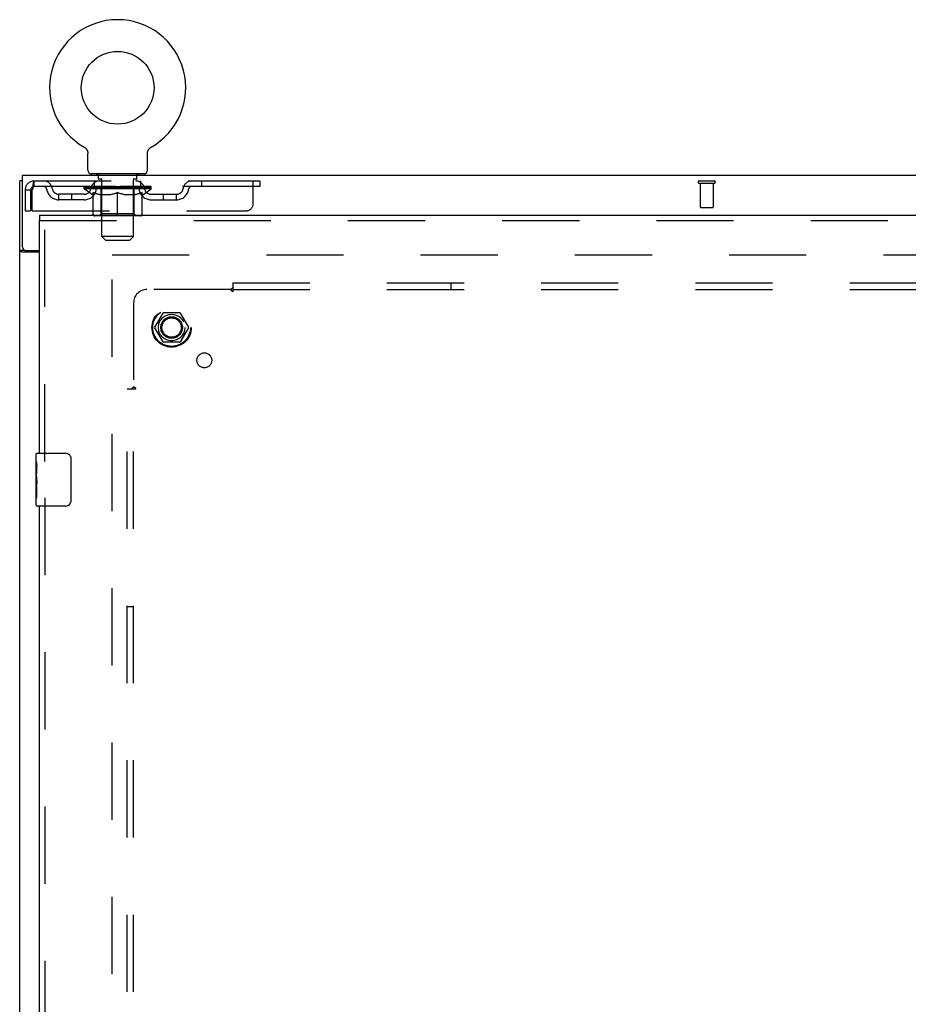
# Model space of a CAD drawing. Header units: inches. Extents: x 0 to 265, y 0 to 172.
# Tile 24 of 39: x 50 to 66, y 113 to 131. Entities that reach past the tile are written whole.
import ezdxf

# ---------------------------------------------------------------- set-up
doc = ezdxf.new("R2010")
doc.units = ezdxf.units.IN
doc.header["$LTSCALE"] = 14.592486
doc.header["$MEASUREMENT"] = 0
doc.linetypes.add('HIDDEN', pattern=[0.2, 0.1, -0.1])
doc.layers.get('0').update_dxf_attribs({"linetype": 'CONTINUOUS'})
for name, color, linetype in [('DEFAULT_2', 8, 'HIDDEN'), ('LEFTHAND_DOOR_ASSEMBLY', 7, 'CONTINUOUS'), ('SUBPANEL', 7, 'CONTINUOUS')]:
    doc.layers.add(name, color=color, linetype=linetype)

msp = doc.modelspace()

# ---------------------------------------------------------------- linework, layer by layer
at = {"color": 7, "linetype": 'Continuous'}
for p, q in [((50.737, 128.968), (50.737, 128.968)), ((50.737, 128.968), (50.741, 128.966)), ((50.738, 128.968), (50.74, 128.967)), ((50.741, 128.966), (50.746, 128.963)), ((50.746, 128.963), (50.75, 128.96)), ((50.75, 128.96), (50.754, 128.957)), ((50.754, 128.957), (50.758, 128.954)), ((50.758, 128.954), (50.762, 128.951)), ((50.761, 128.951), (50.765, 128.947)), ((50.765, 128.947), (50.769, 128.944)), ((50.769, 128.944), (50.772, 128.94)), ((50.772, 128.94), (50.776, 128.936)), ((50.776, 128.936), (50.779, 128.932)), ((50.779, 128.932), (50.782, 128.928)), ((50.782, 128.928), (50.785, 128.924)), ((50.785, 128.924), (50.788, 128.92)), ((50.788, 128.92), (50.79, 128.915)), ((50.79, 128.915), (50.793, 128.911)), ((50.793, 128.911), (50.795, 128.906)), ((50.795, 128.907), (50.797, 128.902)), ((50.797, 128.902), (50.799, 128.897)), ((50.799, 128.897), (50.801, 128.892)), ((50.801, 128.892), (50.803, 128.888)), ((50.803, 128.888), (50.804, 128.883)), ((50.804, 128.883), (50.805, 128.878)), ((50.805, 128.878), (50.807, 128.873)), ((50.807, 128.873), (50.808, 128.868)), ((50.81, 128.529), (50.81, 128.843)), ((51.935, 128.858), (51.936, 128.863)), ((51.935, 128.853), (51.935, 128.858)), ((51.935, 128.848), (51.935, 128.853)), ((51.935, 128.848), (51.935, 128.853)), ((51.935, 128.843), (51.935, 128.848)), ((51.935, 128.529), (51.935, 128.843)), ((51.936, 128.863), (51.937, 128.868)), ((51.937, 128.868), (51.938, 128.873)), ((51.938, 128.873), (51.939, 128.878)), ((51.939, 128.878), (51.94, 128.883)), ((51.94, 128.883), (51.942, 128.888)), ((51.942, 128.888), (51.943, 128.892)), ((51.943, 128.892), (51.945, 128.897)), ((51.945, 128.897), (51.947, 128.902)), ((51.947, 128.902), (51.949, 128.907)), ((51.949, 128.906), (51.952, 128.911)), ((51.952, 128.911), (51.954, 128.915)), ((51.954, 128.915), (51.957, 128.92)), ((51.957, 128.92), (51.96, 128.924)), ((51.959, 128.924), (51.962, 128.928)), ((51.962, 128.928), (51.966, 128.932)), ((51.965, 128.932), (51.969, 128.936)), ((51.969, 128.936), (51.972, 128.94)), ((51.972, 128.94), (51.976, 128.944)), ((51.975, 128.944), (51.979, 128.947)), ((51.979, 128.947), (51.983, 128.951)), ((51.983, 128.951), (51.987, 128.954)), ((51.987, 128.954), (51.991, 128.957)), ((51.991, 128.957), (51.995, 128.96)), ((51.995, 128.96), (51.999, 128.963)), ((51.999, 128.963), (52.003, 128.966)), ((51.999, 128.963), (52, 128.964)), ((52.003, 128.966), (52.007, 128.968)), ((52.005, 128.967), (52.006, 128.968)), ((50.872, 128.46), (50.872, 128.43)), ((51.872, 128.46), (50.872, 128.46)), ((51.872, 128.46), (51.872, 128.43)), ((49.57, 128.326), (49.518, 128.326)), ((49.57, 127.073), (49.57, 128.43)), ((121.466, 128.43), (49.57, 128.43)), ((49.622, 127.013), (49.518, 127.013)), ((49.622, 127.014), (49.622, 127.013)), ((49.63, 127.013), (49.893, 127.013))]:
    msp.add_line(p, q, dxfattribs=at)
at = {"color": 3, "linetype": 'Continuous'}
for p, q in [((49.518, 56.534), (49.518, 128.326)), ((49.893, 126.982), (49.559, 126.982))]:
    msp.add_line(p, q, dxfattribs=at)
at = {"color": 7, "linetype": 'Continuous'}
for points in [[(50.808, 128.868), (50.808, 128.863), (50.809, 128.858)], [(50.808, 128.863), (50.809, 128.858), (50.809, 128.853), (50.81, 128.848), (50.81, 128.843)], [(49.63, 127.001), (49.629, 127.002), (49.628, 127.003), (49.628, 127.003), (49.627, 127.004), (49.626, 127.005), (49.626, 127.006), (49.625, 127.006), (49.624, 127.007), (49.624, 127.007), (49.624, 127.008), (49.623, 127.008), (49.623, 127.009), (49.623, 127.01), (49.623, 127.01), (49.623, 127.011), (49.622, 127.011), (49.622, 127.011), (49.622, 127.012), (49.622, 127.012), (49.622, 127.013)], [(49.64, 126.982), (49.641, 126.983), (49.641, 126.983), (49.641, 126.984), (49.641, 126.984), (49.641, 126.985), (49.641, 126.985), (49.641, 126.986), (49.641, 126.986), (49.641, 126.987), (49.641, 126.987), (49.641, 126.988), (49.641, 126.988), (49.641, 126.989), (49.64, 126.989), (49.64, 126.99), (49.64, 126.99), (49.64, 126.991), (49.64, 126.991), (49.639, 126.992), (49.639, 126.992), (49.639, 126.993), (49.638, 126.993), (49.638, 126.994), (49.637, 126.995), (49.637, 126.995), (49.636, 126.996), (49.636, 126.996), (49.635, 126.997), (49.634, 126.998), (49.633, 126.998), (49.632, 126.999), (49.63, 127.001)]]:
    msp.add_lwpolyline(points, dxfattribs=at)
at = {"color": 3, "linetype": 'Continuous'}
for points in [[(49.544, 126.992), (49.537, 126.995), (49.536, 126.996), (49.534, 126.996), (49.533, 126.997), (49.531, 126.998), (49.53, 126.999), (49.529, 126.999), (49.528, 127), (49.527, 127.001), (49.526, 127.001), (49.525, 127.002), (49.524, 127.003), (49.524, 127.003), (49.523, 127.004), (49.522, 127.004), (49.522, 127.005), (49.521, 127.005), (49.521, 127.006), (49.52, 127.006), (49.52, 127.007), (49.52, 127.008), (49.519, 127.008), (49.519, 127.008), (49.519, 127.009), (49.519, 127.009), (49.519, 127.01), (49.518, 127.01), (49.518, 127.011), (49.518, 127.011), (49.518, 127.012), (49.518, 127.012), (49.518, 127.013)], [(49.559, 126.982), (49.558, 126.983), (49.558, 126.983), (49.557, 126.984), (49.556, 126.984), (49.556, 126.985), (49.555, 126.985), (49.554, 126.986), (49.553, 126.987), (49.552, 126.987), (49.551, 126.988), (49.55, 126.989), (49.548, 126.989), (49.547, 126.99), (49.545, 126.991), (49.544, 126.992)]]:
    msp.add_lwpolyline(points, dxfattribs=at)
at = {"color": 7, "linetype": 'Continuous'}
msp.add_circle((51.372, 130.088), 0.688, dxfattribs=at)
for centre, radius, start, end in [((51.372, 130.088), 1.288, 299.5053, 240.4947), ((50.879, 128.529), 0.069, 180, 265), ((51.866, 128.529), 0.069, 275, 360), ((49.63, 127.073), 0.06, 180, 270)]:
    msp.add_arc(centre, radius, start, end, dxfattribs=at)
at = {"layer": 'DEFAULT_2', "color": 8, "linetype": 'HIDDEN'}
for p, q in [((50.737, 128.968), (50.737, 128.968)), ((50.744, 128.964), (50.746, 128.963)), ((52.007, 128.968), (52.007, 128.968)), ((50.969, 128.46), (50.969, 128.43)), ((51.775, 128.46), (51.775, 128.43)), ((49.789, 128.326), (49.789, 128.222)), ((49.789, 128.326), (54.06, 128.326)), ((50.935, 128.222), (50.935, 128.326)), ((51.007, 128.37), (51.007, 128.45)), ((51.077, 128.36), (51.017, 128.36)), ((51.072, 127.279), (51.072, 128.35)), ((51.727, 128.36), (51.667, 128.36)), ((51.672, 127.279), (51.672, 128.35)), ((51.737, 128.37), (51.737, 128.45)), ((51.81, 128.222), (51.81, 128.326)), ((52.96, 128.326), (52.96, 128.222)), ((53.935, 127.889), (53.935, 128.326)), ((54.06, 128.326), (54.06, 128.222)), ((62.376, 128.326), (62.66, 128.326)), ((62.376, 128.283), (62.66, 128.283)), ((62.394, 128.283), (62.394, 127.836)), ((62.642, 128.283), (62.642, 127.836)), ((49.622, 128.159), (49.622, 127.764)), ((49.622, 128.159), (49.726, 128.159)), ((49.726, 128.159), (49.726, 127.764)), ((49.756, 127.764), (49.756, 128.159)), ((54.06, 128.222), (49.789, 128.222)), ((50.739, 128.175), (50.739, 128.222)), ((50.898, 128.064), (50.739, 128.175)), ((52.005, 128.175), (50.739, 128.175)), ((50.749, 128.216), (50.749, 128.222)), ((50.757, 128.212), (50.757, 128.216)), ((50.757, 128.212), (51.987, 128.212)), ((50.766, 128.212), (50.766, 128.216)), ((50.767, 128.212), (50.767, 128.216)), ((50.777, 128.216), (50.777, 128.222)), ((50.793, 128.212), (50.793, 128.216)), ((50.795, 128.212), (50.795, 128.216)), ((50.824, 128.216), (50.824, 128.222)), ((50.838, 128.212), (50.838, 128.216)), ((50.841, 128.212), (50.841, 128.216)), ((51.045, 128.215), (50.844, 128.215)), ((50.887, 128.216), (50.887, 128.222)), ((50.888, 128.212), (50.888, 128.215)), ((50.889, 128.212), (50.889, 128.215)), ((50.892, 128.212), (50.892, 128.215)), ((50.899, 128.212), (50.899, 128.216)), ((50.899, 128.212), (50.899, 128.215)), ((50.903, 128.212), (50.903, 128.216)), ((50.906, 128.212), (50.906, 128.216)), ((50.909, 127.701), (50.909, 128.107)), ((50.91, 128.212), (50.91, 128.215)), ((50.925, 128.212), (50.925, 128.215)), ((50.943, 128.212), (50.943, 128.218)), ((50.943, 128.212), (50.943, 128.215)), ((50.964, 128.212), (50.964, 128.215)), ((50.965, 128.216), (50.965, 128.222)), ((50.975, 128.212), (50.975, 128.216)), ((50.979, 128.212), (50.979, 128.216)), ((50.988, 128.212), (50.988, 128.215)), ((50.999, 128.212), (50.999, 128.219)), ((51.015, 128.212), (51.015, 128.215)), ((51.018, 128.212), (51.018, 128.215)), ((51.045, 128.212), (51.045, 128.215)), ((51.112, 128.215), (51.05, 128.215)), ((51.056, 128.216), (51.056, 128.222)), ((51.059, 127.704), (51.059, 128.172)), ((51.062, 128.212), (51.062, 128.216)), ((51.067, 128.212), (51.067, 128.216)), ((51.073, 128.212), (51.073, 128.221)), ((51.077, 128.212), (51.077, 128.215)), ((51.088, 128.212), (51.088, 128.215)), ((51.112, 128.212), (51.112, 128.215)), ((51.187, 128.215), (51.128, 128.215)), ((51.148, 128.212), (51.148, 128.215)), ((51.156, 128.216), (51.156, 128.222)), ((51.159, 128.212), (51.159, 128.216)), ((51.162, 128.212), (51.162, 128.222)), ((51.164, 128.212), (51.164, 128.216)), ((51.172, 128.212), (51.172, 128.216)), ((51.187, 128.212), (51.187, 128.215)), ((51.268, 128.215), (51.213, 128.215)), ((51.226, 128.212), (51.226, 128.215)), ((51.258, 128.215), (51.372, 128.222)), ((51.262, 128.216), (51.262, 128.222)), ((51.263, 128.222), (51.262, 128.222)), ((51.263, 128.216), (51.263, 128.222)), ((51.263, 128.212), (51.263, 128.216)), ((51.267, 128.212), (51.267, 128.216)), ((51.268, 128.212), (51.268, 128.216)), ((51.268, 128.212), (51.268, 128.215)), ((51.351, 128.215), (51.303, 128.215)), ((51.309, 128.212), (51.309, 128.215)), ((51.351, 128.212), (51.351, 128.215)), ((51.37, 128.216), (51.369, 128.216)), ((51.369, 128.212), (51.369, 128.216)), ((51.37, 128.212), (51.37, 128.216)), ((51.372, 128.216), (51.372, 128.222)), ((51.372, 127.664), (51.372, 128.108)), ((51.375, 128.212), (51.375, 128.216)), ((51.375, 128.212), (51.375, 128.216)), ((51.375, 128.216), (51.375, 128.216)), ((51.377, 128.215), (51.441, 128.215)), ((51.393, 128.212), (51.393, 128.215)), ((51.409, 128.215), (51.409, 128.22)), ((51.409, 128.22), (51.487, 128.215)), ((51.43, 128.215), (51.43, 128.219)), ((51.436, 128.212), (51.436, 128.215)), ((51.476, 128.212), (51.476, 128.216)), ((51.477, 128.212), (51.477, 128.215)), ((51.477, 128.215), (51.531, 128.215)), ((51.478, 128.212), (51.478, 128.216)), ((51.482, 128.216), (51.482, 128.222)), ((51.482, 128.216), (51.482, 128.222)), ((51.482, 128.222), (51.482, 128.222)), ((51.482, 128.212), (51.482, 128.216)), ((51.518, 128.212), (51.518, 128.215)), ((51.557, 128.212), (51.557, 128.215)), ((51.557, 128.215), (51.616, 128.215)), ((51.573, 128.212), (51.573, 128.216)), ((51.58, 128.212), (51.58, 128.216)), ((51.583, 128.212), (51.583, 128.222)), ((51.585, 128.212), (51.585, 128.216)), ((51.589, 128.216), (51.589, 128.222)), ((51.596, 128.212), (51.596, 128.215)), ((51.632, 128.212), (51.632, 128.215)), ((51.632, 128.215), (51.694, 128.215)), ((51.656, 128.212), (51.656, 128.215)), ((51.667, 128.212), (51.667, 128.215)), ((51.671, 128.212), (51.671, 128.221)), ((51.677, 128.212), (51.677, 128.216)), ((51.682, 128.212), (51.682, 128.216)), ((51.685, 127.704), (51.685, 128.172)), ((51.689, 128.216), (51.689, 128.222)), ((51.699, 128.212), (51.699, 128.215)), ((51.699, 128.215), (51.9, 128.215)), ((51.726, 128.212), (51.726, 128.215)), ((51.729, 128.212), (51.729, 128.215)), ((51.745, 128.212), (51.745, 128.219)), ((51.756, 128.212), (51.756, 128.215)), ((51.765, 128.212), (51.765, 128.216)), ((51.77, 128.212), (51.77, 128.216)), ((51.779, 128.216), (51.779, 128.222)), ((51.781, 128.212), (51.781, 128.215)), ((51.801, 128.212), (51.801, 128.218)), ((51.802, 128.212), (51.802, 128.215)), ((51.82, 128.212), (51.82, 128.215)), ((51.834, 128.212), (51.834, 128.215)), ((51.836, 127.701), (51.836, 128.107)), ((51.838, 128.212), (51.838, 128.216)), ((51.842, 128.212), (51.842, 128.216)), ((51.845, 128.212), (51.845, 128.216)), ((51.845, 128.212), (51.845, 128.215)), ((51.846, 128.064), (52.005, 128.175)), ((51.852, 128.212), (51.852, 128.215)), ((51.855, 128.212), (51.855, 128.215)), ((51.856, 128.212), (51.856, 128.215)), ((51.857, 128.216), (51.857, 128.222)), ((51.903, 128.212), (51.903, 128.216)), ((51.906, 128.212), (51.906, 128.216)), ((51.921, 128.216), (51.921, 128.222)), ((51.949, 128.212), (51.949, 128.216)), ((51.951, 128.212), (51.951, 128.216)), ((51.967, 128.216), (51.967, 128.222)), ((51.977, 128.212), (51.977, 128.216)), ((51.978, 128.212), (51.978, 128.216)), ((51.987, 128.212), (51.987, 128.216)), ((51.996, 128.216), (51.996, 128.222)), ((52.005, 128.175), (52.005, 128.222)), ((50.258, 127.971), (50.258, 128.075)), ((50.741, 128.075), (50.258, 128.075)), ((50.741, 127.971), (50.258, 127.971)), ((50.508, 127.971), (50.508, 128.075)), ((50.898, 128.064), (50.909, 128.064)), ((51.231, 128.064), (51.051, 128.064)), ((51.693, 128.064), (51.513, 128.064)), ((51.836, 128.064), (51.846, 128.064)), ((52.004, 128.075), (52.487, 128.075)), ((52.004, 127.971), (52.487, 127.971)), ((52.237, 127.971), (52.237, 128.075)), ((52.487, 127.971), (52.487, 128.075)), ((49.622, 127.764), (49.726, 127.764)), ((49.756, 127.764), (53.81, 127.764)), ((62.404, 127.826), (62.632, 127.826)), ((51.799, 127.664), (50.946, 127.664)), ((51.059, 127.704), (51.02, 127.664)), ((51.685, 127.704), (51.059, 127.704)), ((51.685, 127.704), (51.725, 127.664)), ((51.141, 127.21), (51.072, 127.279)), ((51.672, 127.279), (51.072, 127.279)), ((51.141, 127.21), (51.603, 127.21)), ((51.603, 127.21), (51.672, 127.279)), ((51.268, 57.878), (51.268, 126.982)), ((51.268, 126.93), (83.872, 126.93)), ((52.076, 125.56), (52.23, 125.828)), ((52.548, 125.833), (52.239, 125.833)), ((52.556, 125.828), (52.711, 125.56)), ((52.23, 125.283), (52.076, 125.55)), ((52.711, 125.55), (52.556, 125.283)), ((52.548, 125.278), (52.239, 125.278))]:
    msp.add_line(p, q, dxfattribs=at)
for points in [[(49.789, 128.326), (49.787, 128.325), (49.784, 128.322), (49.782, 128.317), (49.78, 128.31), (49.777, 128.301), (49.775, 128.29), (49.773, 128.277), (49.77, 128.263), (49.768, 128.248), (49.766, 128.232), (49.763, 128.214), (49.761, 128.196), (49.759, 128.178), (49.756, 128.159)], [(49.789, 128.222), (49.787, 128.222), (49.784, 128.221), (49.782, 128.219), (49.78, 128.216), (49.777, 128.213), (49.775, 128.208), (49.773, 128.204), (49.77, 128.198), (49.768, 128.193), (49.766, 128.187), (49.763, 128.18), (49.761, 128.173), (49.759, 128.166), (49.756, 128.159)], [(50.909, 128.107), (50.934, 128.097), (50.96, 128.088), (50.985, 128.081), (51.01, 128.074), (51.034, 128.068), (51.059, 128.064)], [(51.051, 128.064), (51.028, 128.069), (51.004, 128.074), (50.981, 128.081), (50.957, 128.088), (50.933, 128.097), (50.909, 128.106)], [(51.221, 128.064), (51.246, 128.069), (51.271, 128.074), (51.296, 128.081), (51.321, 128.089), (51.346, 128.098), (51.372, 128.108)], [(51.372, 128.106), (51.348, 128.097), (51.324, 128.088), (51.3, 128.081), (51.277, 128.074), (51.254, 128.069), (51.231, 128.064)], [(51.372, 128.108), (51.398, 128.098), (51.424, 128.089), (51.449, 128.081), (51.474, 128.074), (51.499, 128.068), (51.523, 128.064)], [(51.513, 128.064), (51.49, 128.069), (51.467, 128.074), (51.444, 128.081), (51.42, 128.088), (51.396, 128.097), (51.372, 128.106)], [(51.686, 128.064), (51.71, 128.068), (51.735, 128.074), (51.76, 128.081), (51.785, 128.089), (51.81, 128.097), (51.836, 128.107)], [(51.836, 128.106), (51.811, 128.097), (51.787, 128.088), (51.763, 128.081), (51.74, 128.074), (51.717, 128.069), (51.693, 128.064)]]:
    msp.add_lwpolyline(points, dxfattribs=at)
for radius in [0.372, 0.356, 0.204, 0.183]:
    msp.add_circle((52.393, 125.555), radius, dxfattribs=at)
for centre, radius, start, end in [((50.879, 128.529), 0.069, 265, 270), ((50.997, 128.45), 0.01, 0, 90), ((51.747, 128.45), 0.01, 90, 180), ((51.866, 128.529), 0.069, 270, 275), ((49.789, 128.159), 0.167, 90, 180), ((49.969, 128.159), 0.167, 8.0716, 90), ((51.03, 128.159), 0.167, 90, 171.9284), ((51.017, 128.37), 0.01, 180, 270), ((51.062, 128.35), 0.01, 0, 90), ((51.682, 128.35), 0.01, 90, 180), ((51.715, 128.159), 0.167, 8.0716, 90), ((51.727, 128.37), 0.01, 270, 360), ((52.776, 128.159), 0.167, 90, 171.9284), ((62.376, 128.305), 0.0215, 90, 270), ((62.66, 128.305), 0.0215, 270, 90), ((49.789, 128.159), 0.063, 90, 180), ((49.969, 128.16), 0.0625, 7.9863, 90), ((50.258, 128.2), 0.229, 187.9863, 270), ((50.258, 128.2), 0.125, 188.0716, 270), ((50.741, 128.2), 0.125, 270, 351.9284), ((50.741, 128.2), 0.229, 270, 352.0137), ((51.029, 128.16), 0.0625, 90, 172.0137), ((51.02, 128.172), 0.0398, 0, 90), ((51.725, 128.172), 0.0398, 90, 180), ((51.715, 128.16), 0.0625, 7.9863, 90), ((52.004, 128.2), 0.229, 187.9863, 270), ((52.004, 128.2), 0.125, 188.0716, 270), ((52.487, 128.2), 0.125, 270, 351.9284), ((52.487, 128.2), 0.229, 270, 352.0137), ((52.775, 128.16), 0.0625, 90, 172.0137), ((53.81, 127.889), 0.125, 270, 360), ((62.404, 127.836), 0.01, 180, 270), ((62.632, 127.836), 0.01, 270, 360), ((50.946, 127.701), 0.0371, 180, 270), ((51.799, 127.701), 0.0371, 270, 360), ((52.239, 125.823), 0.01, 90.0113, 149.988), ((52.548, 125.823), 0.01, 30.0108, 89.9876), ((52.084, 125.555), 0.01, 150.0117, 209.9873), ((52.702, 125.555), 0.01, 330.0117, 29.9873), ((52.239, 125.288), 0.01, 210.0108, 269.9876), ((52.548, 125.288), 0.01, 270.0113, 329.988)]:
    msp.add_arc(centre, radius, start, end, dxfattribs=at)
for centre, major_axis, ratio, start_param, end_param in [((51.372, 128.222), (0.633, 0.007), 0.05963, 2.96643, 3.140963), ((50.719, 128.21), (0.198, 0), 0.060556, 0.430652, 1.470503), ((51.372, 128.222), (0.633, 0), 0.060556, -3.141593, -2.96706), ((50.719, 128.204), (0.198, 0.002), 0.05963, 1.376596, 1.469874), ((51.372, 128.222), (0.633, 0.013), 0.05688, 2.791345, 2.965878), ((50.695, 128.21), (0.198, 0.002), 0.05963, 0.25549, 1.295341), ((50.763, 128.21), (0.198, -0.002), 0.05963, 0.605815, 1.645666), ((51.372, 128.222), (0.633, -0.007), 0.05963, -2.96643, -2.791898), ((50.763, 128.204), (0.198, 0), 0.060556, 1.551758, 1.645036), ((50.695, 128.204), (0.198, 0.004), 0.05688, 1.20151, 1.294789), ((50.764, 128.206), (0.164, 0.002), 0.05963, 1.065228, 1.614276), ((50.745, 128.206), (0.164, 0.003), 0.05688, 0.890143, 1.43919), ((50.803, 128.206), (0.164, 0), 0.060556, 1.240391, 1.789438), ((51.372, 128.222), (0.633, 0.019), 0.052395, 2.616403, 2.790936), ((50.691, 128.21), (0.198, 0.004), 0.05688, 0.080405, 1.120256), ((50.826, 128.21), (0.198, -0.004), 0.05688, 0.7809, 1.820751), ((51.372, 128.222), (0.633, -0.013), 0.05688, -2.791345, -2.616812), ((50.826, 128.204), (0.198, -0.002), 0.05963, 1.72692, 1.820198), ((50.691, 128.204), (0.198, 0.006), 0.052395, 1.026568, 1.119847), ((50.744, 128.206), (0.164, 0.005), 0.052395, 0.715201, 1.264248), ((50.858, 128.206), (0.164, -0.002), 0.05963, 1.415553, 1.9646), ((51.372, 128.222), (0.633, 0.025), 0.046319, 2.441654, 2.616187), ((50.905, 128.21), (0.198, -0.006), 0.052395, 0.955842, 1.995693), ((50.708, 128.21), (0.198, 0.006), 0.052395, -0.094537, 0.945314), ((51.372, 128.222), (0.633, -0.019), 0.052395, -2.616403, -2.44187), ((50.905, 128.204), (0.198, -0.004), 0.05688, 1.902006, 1.995284), ((50.708, 128.204), (0.198, 0.008), 0.046319, 0.851819, 0.945098), ((50.762, 128.206), (0.164, 0.006), 0.046319, 0.540452, 1.089499), ((50.929, 128.206), (0.164, -0.003), 0.05688, 1.590638, 2.139686), ((51.372, 128.222), (0.633, 0.029), 0.038841, 2.267123, 2.441656), ((50.999, 128.21), (0.198, -0.008), 0.046319, 1.130591, 2.170442), ((50.745, 128.21), (0.198, 0.008), 0.046319, -0.269286, 0.770565), ((51.372, 128.222), (0.633, -0.025), 0.046319, -2.441654, -2.267121), ((50.999, 128.204), (0.198, -0.006), 0.052395, 2.076947, 2.170226), ((50.745, 128.204), (0.198, 0.009), 0.038841, 0.677289, 0.770567), ((50.799, 128.206), (0.164, 0.008), 0.038841, 0.365921, 0.914969), ((51.014, 128.206), (0.164, -0.005), 0.052395, 1.76558, 2.314627), ((51.372, 128.222), (0.633, 0.033), 0.030195, 2.09281, 2.267343), ((51.103, 128.21), (0.198, -0.009), 0.038841, 1.305122, 2.344973), ((50.801, 128.21), (0.198, 0.009), 0.038841, -0.443817, 0.596034), ((51.372, 128.222), (0.633, -0.029), 0.038841, -2.267123, -2.092591), ((51.103, 128.204), (0.198, -0.008), 0.046319, 2.251696, 2.344975), ((50.801, 128.204), (0.198, 0.01), 0.030195, 0.502975, 0.596254), ((50.854, 128.206), (0.164, 0.009), 0.030195, 0.191608, 0.740655), ((51.109, 128.206), (0.164, -0.006), 0.046319, 1.940329, 2.489376), ((50.875, 128.21), (0.198, 0.01), 0.030195, -0.61813, 0.421721), ((51.372, 128.222), (0.633, 0.036), 0.020645, 1.918687, 2.09322), ((51.216, 128.21), (0.198, -0.01), 0.030195, 1.479435, 2.519286), ((51.372, 128.222), (0.633, -0.033), 0.030195, -2.09281, -1.918277), ((51.216, 128.204), (0.198, -0.009), 0.038841, 2.426227, 2.519505), ((50.875, 128.204), (0.198, 0.011), 0.020645, 0.328852, 0.422131), ((50.924, 128.206), (0.164, 0.009), 0.020645, 0.017485, 0.566532), ((51.213, 128.206), (0.164, -0.008), 0.038841, 2.11486, 2.663907), ((50.964, 128.21), (0.198, 0.011), 0.020645, -0.792253, 0.247598), ((51.372, 128.222), (0.633, 0.038), 0.010478, 1.744704, 1.919237), ((51.334, 128.21), (0.198, -0.011), 0.020645, 1.653558, 2.693409), ((51.372, 128.222), (0.633, -0.036), 0.020645, -1.918687, -1.744154), ((51.334, 128.204), (0.198, -0.01), 0.030195, 2.60054, 2.693819), ((50.964, 128.204), (0.198, 0.012), 0.010478, 0.154869, 0.248148), ((51.008, 128.206), (0.164, 0.01), 0.010478, 6.126688, 6.675735), ((51.321, 128.206), (0.164, -0.009), 0.030195, 2.289173, 2.83822), ((51.065, 128.21), (0.198, 0.012), 0.010478, -0.966236, -0.000846), ((51.453, 128.21), (0.198, -0.012), 0.010478, 1.827541, 2.867392), ((51.372, 128.222), (0.633, -0.038), 0.010478, -1.744704, -1.563007), ((51.453, 128.204), (0.198, -0.011), 0.020645, 2.774664, 2.867942), ((51.431, 128.206), (0.164, -0.009), 0.020645, 2.463296, 3.012344), ((51.291, 128.21), (0.198, 0.012), 0.010478, 0.274201, 1.314052), ((51.205, 128.206), (0.164, 0.01), 0.010478, -0.000483, 0.504314), ((51.175, 128.204), (0.198, 0.012), 0.010478, 0.099668, 0.192946), ((51.372, 128.222), (0.633, 0.038), 0.010478, -1.571421, -1.396888), ((51.569, 128.204), (0.198, -0.012), 0.010478, 2.74231, 2.948646), ((51.539, 128.206), (0.164, -0.01), 0.010478, 2.637279, 3.14189), ((51.41, 128.21), (0.198, 0.011), 0.020645, 0.448184, 1.488034), ((51.313, 128.206), (0.164, 0.009), 0.020645, 0.129249, 0.678296), ((51.291, 128.204), (0.198, 0.011), 0.020645, 0.273651, 0.366929), ((51.372, 128.222), (0.633, 0.036), 0.020645, -1.397439, -1.222906), ((51.68, 128.21), (0.198, -0.012), 0.010478, -3.140747, -2.175357), ((51.372, 128.222), (0.633, -0.038), 0.010478, 1.222355, 1.396888), ((51.528, 128.21), (0.198, 0.01), 0.030195, 0.622307, 1.662158), ((51.423, 128.206), (0.164, 0.009), 0.030195, 0.303372, 0.852419), ((51.737, 128.206), (0.164, -0.01), 0.010478, 2.749043, 3.29809), ((51.781, 128.21), (0.198, -0.011), 0.020645, 2.893995, 3.933846), ((51.41, 128.204), (0.198, 0.01), 0.030195, 0.447774, 0.541052), ((51.781, 128.204), (0.198, -0.012), 0.010478, 2.893445, 2.986723), ((51.372, 128.222), (0.633, 0.033), 0.030195, -1.223315, -1.048783), ((51.372, 128.222), (0.633, -0.036), 0.020645, 1.048373, 1.222906), ((51.641, 128.21), (0.198, 0.009), 0.038841, 0.79662, 1.836471), ((51.532, 128.206), (0.164, 0.008), 0.038841, 0.477686, 1.026733), ((51.821, 128.206), (0.164, -0.009), 0.020645, 2.57506, 3.124108), ((51.869, 128.21), (0.198, -0.01), 0.030195, 2.719872, 3.759723), ((51.746, 128.21), (0.198, 0.008), 0.046319, 0.971151, 2.011002), ((51.528, 128.204), (0.198, 0.009), 0.038841, 0.622087, 0.715366), ((51.869, 128.204), (0.198, -0.011), 0.020645, 2.719462, 2.812741), ((51.372, 128.222), (0.633, 0.029), 0.038841, -1.049002, -0.874469), ((51.372, 128.222), (0.633, -0.033), 0.030195, 0.87425, 1.048783), ((51.635, 128.206), (0.164, 0.006), 0.046319, 0.652216, 1.201263), ((51.839, 128.21), (0.198, 0.006), 0.052395, 1.1459, 2.185751), ((51.891, 128.206), (0.164, -0.009), 0.030195, 2.400937, 2.949985), ((51.943, 128.21), (0.198, -0.009), 0.038841, 2.545558, 3.585409), ((51.73, 128.206), (0.164, 0.005), 0.052395, 0.826965, 1.376012), ((51.641, 128.204), (0.198, 0.008), 0.046319, 0.796618, 0.889896), ((51.943, 128.204), (0.198, -0.01), 0.030195, 2.545339, 2.638617), ((51.918, 128.21), (0.198, 0.004), 0.05688, 1.320842, 2.360692), ((51.372, 128.222), (0.633, 0.025), 0.046319, -0.874471, -0.699939), ((51.372, 128.222), (0.633, -0.029), 0.038841, 0.699936, 0.874469), ((51.999, 128.21), (0.198, -0.008), 0.046319, 2.371028, 3.410879), ((51.945, 128.206), (0.164, -0.008), 0.038841, 2.226624, 2.775671), ((51.981, 128.21), (0.198, 0.002), 0.05963, 1.495927, 2.535778), ((51.815, 128.206), (0.164, 0.003), 0.05688, 1.001907, 1.550954), ((52.036, 128.21), (0.198, -0.006), 0.052395, 2.196279, 3.23613), ((51.982, 128.206), (0.164, -0.006), 0.046319, 2.052093, 2.601141), ((51.746, 128.204), (0.198, 0.006), 0.052395, 0.971367, 1.064645), ((52.025, 128.21), (0.198, 0), 0.060556, 1.671089, 2.71094), ((51.999, 128.204), (0.198, -0.009), 0.038841, 2.371026, 2.464304), ((52.053, 128.21), (0.198, -0.004), 0.05688, 2.021337, 3.061188), ((51.372, 128.222), (0.633, 0.019), 0.052395, -0.699723, -0.52519), ((51.372, 128.222), (0.633, -0.025), 0.046319, 0.525406, 0.699939), ((52.05, 128.21), (0.198, -0.002), 0.05963, 1.846251, 2.886102), ((51.886, 128.206), (0.164, 0.002), 0.05963, 1.176993, 1.72604), ((52, 128.206), (0.164, -0.005), 0.052395, 1.877344, 2.426392), ((51.942, 128.206), (0.164, 0), 0.060556, 1.352155, 1.901202), ((52, 128.206), (0.164, -0.003), 0.05688, 1.702402, 2.25145), ((51.98, 128.206), (0.164, -0.002), 0.05963, 1.527317, 2.076364), ((51.839, 128.204), (0.198, 0.004), 0.05688, 1.146309, 1.239587), ((52.036, 128.204), (0.198, -0.008), 0.046319, 2.196495, 2.289773), ((51.372, 128.222), (0.633, 0.013), 0.05688, -0.524781, -0.350248), ((51.372, 128.222), (0.633, -0.019), 0.052395, 0.350657, 0.52519), ((51.918, 128.204), (0.198, 0.002), 0.05963, 1.321394, 1.414673), ((52.053, 128.204), (0.198, -0.006), 0.052395, 2.021746, 2.115024), ((51.372, 128.222), (0.633, 0.007), 0.05963, -0.349695, -0.175162), ((51.372, 128.222), (0.633, -0.013), 0.05688, 0.175715, 0.350248), ((51.981, 128.204), (0.198, 0), 0.060556, 1.496556, 1.589835), ((52.05, 128.204), (0.198, -0.004), 0.05688, 1.846804, 1.940083), ((52.025, 128.204), (0.198, -0.002), 0.05963, 1.671719, 1.764997), ((51.372, 128.222), (0.633, 0), 0.060556, -0.174533, 0), ((51.372, 128.222), (0.633, -0.007), 0.05963, 0.000629, 0.175162)]:
    msp.add_ellipse(centre, major_axis=major_axis, ratio=ratio, start_param=start_param, end_param=end_param, dxfattribs=at)
at = {"layer": 'LEFTHAND_DOOR_ASSEMBLY', "color": 7, "linetype": 'Continuous'}
for p, q in [((49.893, 127.68), (49.893, 127.576)), ((49.833, 123.02), (49.833, 123.165)), ((49.848, 123.18), (50.388, 123.18)), ((50.488, 123.08), (50.488, 122.28)), ((49.833, 122.762), (49.833, 123.019)), ((49.839, 122.963), (49.833, 122.963)), ((49.84, 122.795), (49.84, 122.932)), ((49.833, 122.795), (49.84, 122.795)), ((49.833, 122.195), (49.833, 122.759)), ((49.835, 122.733), (49.833, 122.733)), ((49.833, 122.601), (49.839, 122.601)), ((49.833, 122.565), (49.84, 122.565)), ((49.833, 122.502), (49.84, 122.502)), ((49.84, 122.334), (49.84, 122.565)), ((49.833, 122.334), (49.84, 122.334)), ((50.388, 122.18), (49.848, 122.18))]:
    msp.add_line(p, q, dxfattribs=at)
at = {"layer": 'LEFTHAND_DOOR_ASSEMBLY', "color": 3, "linetype": 'Continuous'}
for p, q in [((49.893, 127.68), (84.581, 127.68)), ((49.893, 123.18), (49.893, 127.576)), ((49.893, 92.93), (49.893, 122.18))]:
    msp.add_line(p, q, dxfattribs=at)
at = {"layer": 'LEFTHAND_DOOR_ASSEMBLY', "color": 8, "linetype": 'HIDDEN'}
for p, q in [((49.893, 127.576), (84.581, 127.576)), ((49.997, 123.025), (49.997, 127.576)), ((49.997, 122.335), (49.997, 92.775))]:
    msp.add_line(p, q, dxfattribs=at)
at = {"layer": 'LEFTHAND_DOOR_ASSEMBLY', "color": 7, "linetype": 'Continuous'}
for points in [[(50.481, 123.116), (50.483, 123.111), (50.485, 123.105), (50.486, 123.099), (50.487, 123.093), (50.488, 123.087), (50.488, 123.08)], [(49.833, 123.02), (49.833, 123.016), (49.834, 123.011), (49.834, 123.006), (49.836, 122.993)], [(49.836, 122.993), (49.837, 122.985), (49.838, 122.977), (49.838, 122.968)], [(49.838, 122.968), (49.839, 122.959), (49.84, 122.95), (49.84, 122.941), (49.84, 122.932)], [(49.833, 122.762), (49.833, 122.754), (49.834, 122.745), (49.835, 122.735)], [(49.835, 122.735), (49.837, 122.701), (49.838, 122.689), (49.839, 122.676), (49.84, 122.664), (49.84, 122.651), (49.84, 122.638), (49.84, 122.625), (49.84, 122.613), (49.839, 122.6), (49.838, 122.588), (49.837, 122.576)], [(50.488, 122.28), (50.488, 122.274), (50.487, 122.268), (50.486, 122.262), (50.485, 122.256), (50.483, 122.25), (50.481, 122.244)]]:
    msp.add_lwpolyline(points, dxfattribs=at)
for centre, radius, start, end in [((49.848, 123.165), 0.015, 90, 180), ((50.388, 123.08), 0.1, 21.1999, 90), ((49.848, 122.195), 0.015, 180, 270), ((50.388, 122.28), 0.1, 270, 338.7946)]:
    msp.add_arc(centre, radius, start, end, dxfattribs=at)
msp.add_ellipse((50.096, 122.596), major_axis=(0.263, 0), ratio=0.432808, start_param=3.141593, end_param=3.321581, dxfattribs=at)
at = {"layer": 'SUBPANEL', "color": 8, "linetype": 'HIDDEN'}
for p, q in [((53.514, 126.274), (51.924, 126.274)), ((53.532, 126.293), (53.525, 126.286)), ((53.549, 126.399), (53.549, 126.313)), ((53.549, 126.399), (117.487, 126.399)), ((53.549, 126.313), (53.549, 126.233)), ((53.549, 126.274), (117.487, 126.274)), ((57.674, 126.399), (57.674, 126.274)), ((51.674, 126.024), (51.674, 124.434)), ((51.549, 60.461), (51.549, 124.399)), ((51.549, 124.399), (51.636, 124.399)), ((51.636, 124.399), (51.715, 124.399)), ((51.674, 60.461), (51.674, 124.399)), ((51.674, 120.274), (51.549, 120.274))]:
    msp.add_line(p, q, dxfattribs=at)
for points in [[(53.525, 126.286), (53.523, 126.284), (53.521, 126.281), (53.519, 126.279), (53.517, 126.277), (53.516, 126.276), (53.514, 126.274)], [(53.527, 126.255), (53.524, 126.259), (53.523, 126.262), (53.521, 126.264), (53.52, 126.266), (53.518, 126.268), (53.517, 126.27), (53.516, 126.272), (53.514, 126.274)], [(53.549, 126.233), (53.548, 126.234), (53.546, 126.235), (53.544, 126.235), (53.543, 126.236), (53.541, 126.237), (53.54, 126.239), (53.538, 126.24), (53.536, 126.241), (53.535, 126.243), (53.534, 126.245), (53.532, 126.247), (53.531, 126.248), (53.53, 126.25), (53.528, 126.252), (53.527, 126.255)], [(53.549, 126.313), (53.548, 126.31), (53.546, 126.308), (53.544, 126.306), (53.542, 126.303), (53.541, 126.301), (53.539, 126.299), (53.537, 126.298), (53.536, 126.296), (53.534, 126.294), (53.532, 126.293)], [(51.636, 124.399), (51.638, 124.401), (51.641, 124.402), (51.643, 124.404), (51.645, 124.406), (51.647, 124.408), (51.649, 124.409), (51.651, 124.411), (51.652, 124.413), (51.654, 124.414), (51.656, 124.416), (51.661, 124.421)], [(51.661, 124.421), (51.663, 124.423), (51.665, 124.425), (51.667, 124.427), (51.669, 124.429), (51.671, 124.431), (51.673, 124.433), (51.674, 124.434)], [(51.689, 124.424), (51.687, 124.426), (51.684, 124.427), (51.682, 124.428), (51.68, 124.43), (51.678, 124.431), (51.676, 124.433), (51.674, 124.434)], [(51.715, 124.399), (51.715, 124.401), (51.714, 124.402), (51.713, 124.404), (51.712, 124.406), (51.711, 124.407), (51.71, 124.409), (51.708, 124.41), (51.707, 124.412), (51.705, 124.413), (51.704, 124.415), (51.702, 124.416), (51.7, 124.417), (51.698, 124.419), (51.696, 124.42), (51.694, 124.421), (51.689, 124.424)]]:
    msp.add_lwpolyline(points, dxfattribs=at)
for centre, radius in [((52.393, 125.555), 0.25), ((53.012, 124.936), 0.141)]:
    msp.add_circle(centre, radius, dxfattribs=at)
msp.add_arc((51.924, 126.024), 0.25, 90, 180, dxfattribs=at)

doc.saveas('drawing.dxf')
